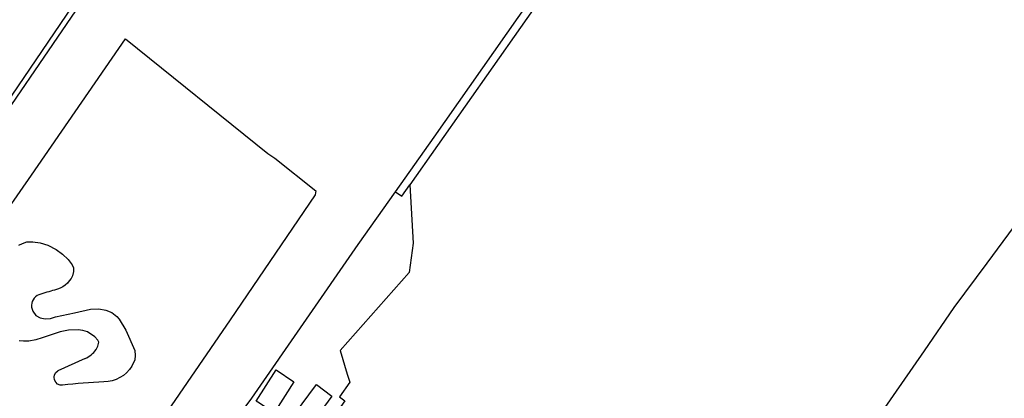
# Model space of a CAD drawing. Extents: x 165936 to 168490, y 440742 to 446306.
# Tile 76 of 78: x 166622 to 167028, y 445285 to 445441. Entities that reach past the tile are written whole.
import ezdxf

# ---------------------------------------------------------------- set-up
doc = ezdxf.new("R2010")
doc.units = 0
doc.header["$LTSCALE"] = 4
for name, color, linetype in [('G_BTD', 3, 'CONTINUOUS'), ('G_OTD', 32, 'CONTINUOUS'), ('G_WTD', 5, 'CONTINUOUS')]:
    doc.layers.add(name, color=color, linetype=linetype)

msp = doc.modelspace()

# ---------------------------------------------------------------- linework, layer by layer
at = {"layer": 'G_BTD', "linetype": 'Continuous', "transparency": 33554687}
for points in [[(166588.585, 445365.294), (166719.273, 445557.793), (166723.132, 445563.477), (166720.08, 445565.832), (166759.431, 445625.264), (166847.69, 445755.819), (166944.541, 445896.186)], [(166776.937, 445370.077), (166792.86, 445392.518), (166857.551, 445484.99), (166893.702, 445537.135), (166901.207, 445547.96), (166895.122, 445552.062), (166860.9, 445575.348), (166859.852, 445576.743), (166860.591, 445577.846), (166885.728, 445615.372), (166941.423, 445696.334), (166985.608, 445761.819), (166988.875, 445765.827), (166990.582, 445767.921)], [(166907.81, 445724.49), (166910.678, 445728.375), (166906.418, 445731.471), (166895.883, 445735.547), (166859.074, 445762.484), (166720.675, 445556.735), (166714.807, 445547.506), (166654.482, 445458.738), (166596.009, 445373.014), (166589.922, 445364.336), (166582.938, 445354.339)], [(166896.746, 445535.281), (166782.866, 445372.912)], [(166977.433, 445279.307), (166994.909, 445304.42), (167007.02, 445322.24), (167020.669, 445340.608), (167045.068, 445373.696), (167062.958, 445398.448), (167085.033, 445427.635), (167097.582, 445444.225)]]:
    msp.add_lwpolyline(points, dxfattribs=at)
at = {"layer": 'G_OTD', "linetype": 'Continuous', "transparency": 33554687}
for points in [[(166556.266, 445272.063), (166581.06, 445310.837), (166626.966, 445376.85), (166665.727, 445433.074), (166724.332, 445385.846), (166727.154, 445383.921), (166744.039, 445370.421), (166743.78, 445368.705), (166708.723, 445317.244), (166670.094, 445260.755), (166635.501, 445210.729)], [(166651.44, 445198.604), (166656.336, 445202.294), (166717.719, 445284.832), (166761.507, 445348.332), (166776.937, 445370.077)], [(166782.866, 445372.912), (166784.222, 445348.805), (166782.506, 445336.781), (166754.038, 445304.617), (166756.922, 445294.819), (166758.132, 445291.517), (166753.789, 445285.432), (166756.064, 445283.833), (166743.774, 445266.47), (166748.013, 445252.802), (166743.037, 445249.594)], [(166776.937, 445370.077), (166779.57, 445368.213), (166782.866, 445372.912)], [(166727.804, 445296.595), (166734.983, 445291.655), (166726.875, 445278.829), (166720.183, 445283.275), (166719.522, 445283.715), (166727.804, 445296.595)], [(166734.884, 445278.496), (166735.249, 445278.221), (166744.304, 445290.547), (166750.681, 445285.71), (166741.645, 445273.399), (166741.786, 445273.292), (166734.876, 445263.759), (166732.046, 445259.882), (166725.198, 445264.88), (166728.028, 445268.757), (166734.884, 445278.496)]]:
    msp.add_lwpolyline(points, dxfattribs=at)
at = {"layer": 'G_WTD', "linetype": 'Continuous', "transparency": 33554687}
for points in [[(166621.66, 445347.989), (166623.247, 445348.749), (166625.063, 445349.324), (166627.415, 445349.344), (166630.489, 445348.924), (166633.685, 445348.016), (166637.12, 445346.21), (166639.729, 445344.352), (166642.08, 445342.113), (166643.753, 445339.939), (166644.245, 445338.611), (166644.212, 445337.199), (166643.829, 445335.31)], [(166626.934, 445322.407), (166627.431, 445320.778), (166628.758, 445319.012), (166630.45, 445318.004), (166632.62, 445317.645), (166634.782, 445317.774), (166636.86, 445318.391), (166644.585, 445320.136), (166651.203, 445321.656), (166654.684, 445321.694), (166657.496, 445321.232), (166659.978, 445320.162), (166662.055, 445318.634), (166663.033, 445317.465), (166665.855, 445312.919), (166669.475, 445304.491), (166669.676, 445302.556), (166669.499, 445300.728), (166668.319, 445298.093)], [(166653.517, 445304.933), (166654.248, 445306.399), (166654.607, 445307.957), (166654.208, 445308.835), (166653.069, 445310.168), (166650.015, 445312.203), (166648.12, 445312.79), (166646.096, 445313.074), (166642.244, 445312.927), (166638.801, 445312.253), (166634.967, 445311.039), (166631.332, 445309.829), (166628.759, 445309.002), (166625.815, 445308.437), (166623.696, 445308.452), (166621.909, 445308.54)], [(166649.034, 445301.204), (166637.796, 445296.162)]]:
    msp.add_lwpolyline(points, dxfattribs=at)
for points in [[(166643.829, 445335.31, -0.2250558), (166636.47, 445329.49)], [(166636.47, 445329.49, 0.0172736), (166629.994, 445327.575)], [(166629.994, 445327.575, 0.341069), (166626.934, 445322.407)], [(166649.034, 445301.204, 0.1341365), (166653.517, 445304.933)], [(166668.319, 445298.093, -0.2587905), (166656.739, 445291.599)], [(166639.769, 445290.237, -0.8020052), (166637.796, 445296.162)], [(166656.739, 445291.599, 0.0223807), (166639.769, 445290.237)]]:
    msp.add_lwpolyline(points, format="xyb", dxfattribs=at)

doc.saveas('drawing.dxf')
